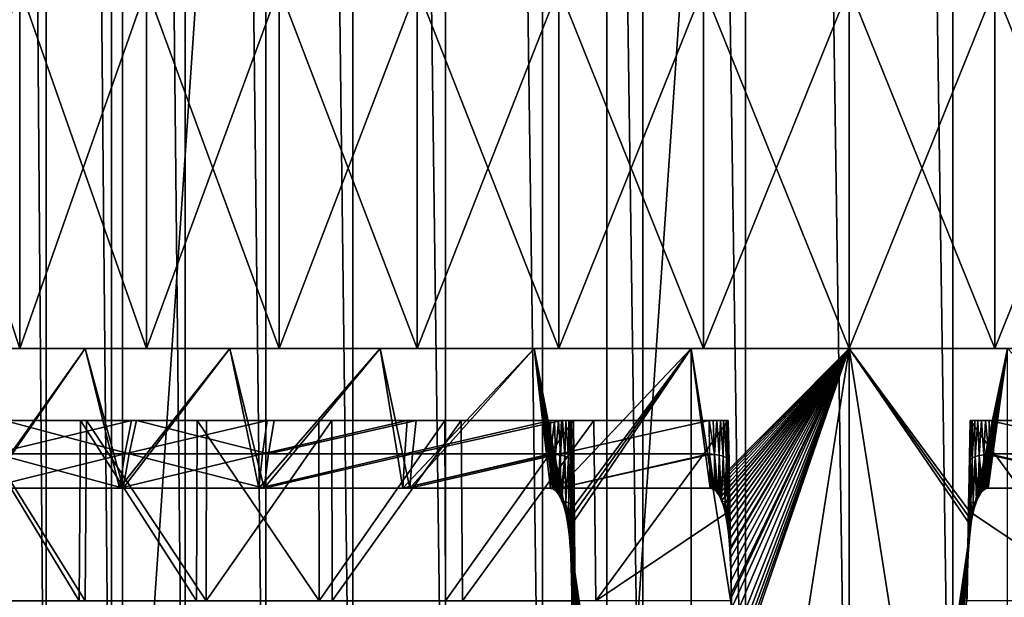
# Model space of a CAD drawing. Header units: metres. Extents: x -30 to 30, y -76 to 64.
# Tile 121 of 256: x -2.3 to 0.43, y -73.49 to -71.89. Entities that reach past the tile are written whole.
import ezdxf

# ---------------------------------------------------------------- set-up
doc = ezdxf.new("R2010")
doc.units = ezdxf.units.M
doc.layers.add('solid_508511', color=7, linetype='CONTINUOUS')

msp = doc.modelspace()

# ---------------------------------------------------------------- linework, layer by layer
at = {"layer": 'solid_508511'}
for points in [[(-3.347471, -55.200001, -22.755096), (-2.013062, -55.200001, -22.911734), (-3.347469, -74.800003, -22.755096)], [(-2.013062, -55.200001, -22.911734), (-2.013062, -74.800003, -22.911736), (-3.347469, -74.800003, -22.755096)], [(-2.38157, -55.200001, 27.125), (-2.38157, -74.800003, 27.125), (-2.224797, -74.800003, 27.366409)], [(-2.224797, -55.200001, 27.366409), (-2.38157, -55.200001, 27.125), (-2.224797, -74.800003, 27.366409)], [(-2.224797, -55.200001, 27.366409), (-2.224797, -74.800003, 27.366409), (-2.043648, -74.800003, 27.590109)], [(-2.043648, -55.200001, 27.590109), (-2.224797, -55.200001, 27.366409), (-2.043648, -74.800003, 27.590109)], [(-2.043648, -55.200001, 27.590109), (-2.043648, -74.800003, 27.590109), (-1.840109, -74.800003, 27.793648)], [(-1.840109, -55.200001, 27.793648), (-2.043648, -55.200001, 27.590109), (-1.840109, -74.800003, 27.793648)], [(-0.671785, -55.200001, -22.990187), (-0.671785, -74.800003, -22.990187), (-2.013062, -74.800003, -22.911736)], [(-2.013062, -55.200001, -22.911734), (-0.671785, -55.200001, -22.990187), (-2.013062, -74.800003, -22.911736)], [(-1.840109, -55.200001, 27.793648), (-1.840109, -74.800003, 27.793648), (-1.616409, -74.800003, 27.974796)], [(-1.61641, -55.200001, 27.974796), (-1.840109, -55.200001, 27.793648), (-1.616409, -74.800003, 27.974796)], [(-1.61641, -55.200001, 27.974796), (-1.616409, -74.800003, 27.974796), (-1.375, -74.800003, 28.131569)], [(-1.375, -55.200001, 28.131569), (-1.61641, -55.200001, 27.974796), (-1.375, -74.800003, 28.131569)], [(-1.375, -55.200001, 28.131569), (-1.375, -74.800003, 28.131569), (-1.118526, -74.800003, 28.262251)], [(-1.118526, -55.200001, 28.262249), (-1.375, -55.200001, 28.131569), (-1.118526, -74.800003, 28.262251)], [(-1.118526, -55.200001, 28.262249), (-1.118526, -74.800003, 28.262251), (-0.849797, -74.800003, 28.365406)], [(-0.849797, -55.200001, 28.365406), (-1.118526, -55.200001, 28.262249), (-0.849797, -74.800003, 28.365406)], [(-0.849797, -55.200001, 28.365406), (-0.849797, -74.800003, 28.365406), (-0.571757, -74.800003, 28.439905)], [(-0.571758, -55.200001, 28.439905), (-0.849797, -55.200001, 28.365406), (-0.571757, -74.800003, 28.439905)], [(0.671785, -55.200001, -22.990187), (0.671785, -74.800003, -22.990187), (-0.671785, -74.800003, -22.990187)], [(-0.671785, -55.200001, -22.990187), (0.671785, -55.200001, -22.990187), (-0.671785, -74.800003, -22.990187)], [(-0.571758, -55.200001, 28.439905), (-0.571757, -74.800003, 28.439905), (-0.287453, -74.800003, 28.484936)], [(-0.287454, -55.200001, 28.484936), (-0.571758, -55.200001, 28.439905), (-0.287453, -74.800003, 28.484936)], [(-0.287454, -55.200001, 28.484936), (-0.287453, -74.800003, 28.484936), (0, -74.800003, 28.5)], [(-0.000001, -55.200001, 28.5), (-0.287454, -55.200001, 28.484936), (0, -74.800003, 28.5)], [(-0.000001, -55.200001, 28.5), (0, -74.800003, 28.5), (0.287453, -74.800003, 28.484936)], [(0.287453, -55.200001, 28.484936), (-0.000001, -55.200001, 28.5), (0.287453, -74.800003, 28.484936)], [(0.287453, -55.200001, 28.484936), (0.287453, -74.800003, 28.484936), (0.571757, -74.800003, 28.439905)], [(0.571757, -55.200001, 28.439905), (0.287453, -55.200001, 28.484936), (0.571757, -74.800003, 28.439905)], [(-2.29774, -72.800003, -3.575311), (-2.29774, -71.800003, -3.575311), (-2.627181, -71.800003, -3.340723)], [(-2.29774, -72.800003, -3.575311), (-2.627181, -71.800003, -3.340723), (-2.627181, -72.800003, -3.340723)], [(-2.627181, -72.800003, 3.340723), (-2.627181, -71.800003, 3.340723), (-2.29774, -71.800003, 3.575311)], [(-2.627181, -72.800003, 3.340723), (-2.29774, -71.800003, 3.575311), (-2.29774, -72.800003, 3.575311)], [(-1.947323, -72.800003, -3.777623), (-1.947323, -71.800003, -3.777623), (-2.29774, -71.800003, -3.575311)], [(-1.947323, -72.800003, -3.777623), (-2.29774, -71.800003, -3.575311), (-2.29774, -72.800003, -3.575311)], [(-2.29774, -72.800003, 3.575311), (-2.29774, -71.800003, 3.575311), (-1.947323, -71.800003, 3.777623)], [(-2.29774, -72.800003, 3.575311), (-1.947323, -71.800003, 3.777623), (-1.947323, -72.800003, 3.777623)], [(-1.579717, -72.800003, -3.945498), (-1.579717, -71.800003, -3.945498), (-1.947323, -71.800003, -3.777623)], [(-1.579717, -72.800003, -3.945498), (-1.947323, -71.800003, -3.777623), (-1.947323, -72.800003, -3.777623)], [(-1.947323, -72.800003, 3.777623), (-1.947323, -71.800003, 3.777623), (-1.579717, -71.800003, 3.945498)], [(-1.947323, -72.800003, 3.777623), (-1.579717, -71.800003, 3.945498), (-1.579717, -72.800003, 3.945498)], [(-1.197163, -72.800003, -4.0779), (-1.197163, -71.800003, -4.0779), (-1.579717, -71.800003, -3.945498)], [(-1.197163, -72.800003, -4.0779), (-1.579717, -71.800003, -3.945498), (-1.579717, -72.800003, -3.945498)], [(-1.579717, -72.800003, 3.945498), (-1.579717, -71.800003, 3.945498), (-1.197163, -71.800003, 4.0779)], [(-1.579717, -72.800003, 3.945498), (-1.197163, -71.800003, 4.0779), (-1.197163, -72.800003, 4.0779)], [(-0.804489, -72.800003, -4.173162), (-0.804489, -71.800003, -4.173162), (-1.197163, -71.800003, -4.0779)], [(-0.804489, -72.800003, -4.173162), (-1.197163, -71.800003, -4.0779), (-1.197163, -72.800003, -4.0779)], [(-1.197163, -72.800003, 4.0779), (-1.197163, -71.800003, 4.0779), (-0.804489, -71.800003, 4.173162)], [(-1.197163, -72.800003, 4.0779), (-0.804489, -71.800003, 4.173162), (-0.804489, -72.800003, 4.173162)], [(-0.403897, -72.800003, -4.230758), (-0.403897, -71.800003, -4.230758), (-0.804489, -71.800003, -4.173162)], [(-0.403897, -72.800003, -4.230758), (-0.804489, -71.800003, -4.173162), (-0.804489, -72.800003, -4.173162)], [(-0.804489, -72.800003, 4.173162), (-0.804489, -71.800003, 4.173162), (-0.403897, -71.800003, 4.230758)], [(-0.804489, -72.800003, 4.173162), (-0.403897, -71.800003, 4.230758), (-0.403897, -72.800003, 4.230758)], [(-0.403897, -72.800003, 4.230758), (-0.403897, -71.800003, 4.230758), (0, -71.800003, 4.25)], [(-0.403897, -72.800003, 4.230758), (0, -71.800003, 4.25), (0, -72.800003, 4.25)], [(0, -72.800003, -4.25), (0, -71.800003, -4.25), (-0.403897, -71.800003, -4.230758)], [(0, -72.800003, -4.25), (-0.403897, -71.800003, -4.230758), (-0.403897, -72.800003, -4.230758)], [(0, -72.800003, 4.25), (0, -71.800003, 4.25), (0.403897, -71.800003, 4.230758)], [(0.403897, -72.800003, 4.230758), (0, -72.800003, 4.25), (0.403897, -71.800003, 4.230758)], [(0.403897, -72.800003, -4.230758), (0.403897, -71.800003, -4.230758), (0, -71.800003, -4.25)], [(0.403897, -72.800003, -4.230758), (0, -71.800003, -4.25), (0, -72.800003, -4.25)], [(0.403897, -72.800003, 4.230758), (0.403897, -71.800003, 4.230758), (0.804489, -71.800003, 4.173162)], [(0.403897, -72.800003, 4.230758), (0.804489, -71.800003, 4.173162), (0.804489, -72.800003, 4.173162)], [(0.804489, -72.800003, -4.173162), (0.804489, -71.800003, -4.173162), (0.403897, -71.800003, -4.230758)], [(0.804489, -72.800003, -4.173162), (0.403897, -71.800003, -4.230758), (0.403897, -72.800003, -4.230758)], [(-2.627181, -72.800003, 3.340723), (-2.29774, -72.800003, 3.575311), (-2.500641, -72.800003, 4.038471)], [(-2.29774, -72.800003, -3.575311), (-2.627181, -72.800003, -3.340723), (-2.500641, -72.800003, -4.038471)], [(-2.385708, -73.187752, 4.10742), (-2.500641, -72.800003, 4.038471), (-2.117089, -72.800003, 4.252108)], [(-2.29774, -72.800003, 3.575311), (-2.117089, -72.800003, 4.252108), (-2.500641, -72.800003, 4.038471)], [(-2.392503, -73.187752, -4.103465), (-2.117089, -72.800003, -4.252108), (-2.500641, -72.800003, -4.038471)], [(-2.29774, -72.800003, -3.575311), (-2.500641, -72.800003, -4.038471), (-2.117089, -72.800003, -4.252108)], [(-2.392503, -73.187752, -4.103465), (-2.021852, -73.187752, -4.29821), (-2.117089, -72.800003, -4.252108)], [(-2.011174, -73.187752, 4.303217), (-2.385708, -73.187752, 4.10742), (-2.117089, -72.800003, 4.252108)], [(-2.29774, -72.800003, 3.575311), (-1.947323, -72.800003, 3.777623), (-2.117089, -72.800003, 4.252108)], [(-1.947323, -72.800003, -3.777623), (-2.29774, -72.800003, -3.575311), (-2.117089, -72.800003, -4.252108)], [(-2.011174, -73.187752, 4.303217), (-2.117089, -72.800003, 4.252108), (-1.716053, -72.800003, 4.429179)], [(-1.947323, -72.800003, 3.777623), (-1.716053, -72.800003, 4.429179), (-2.117089, -72.800003, 4.252108)], [(-2.021852, -73.187752, -4.29821), (-1.716053, -72.800003, -4.429179), (-2.117089, -72.800003, -4.252108)], [(-1.947323, -72.800003, -3.777623), (-2.117089, -72.800003, -4.252108), (-1.716053, -72.800003, -4.429179)], [(-2.021852, -73.187752, -4.29821), (-1.635492, -73.187752, -4.459559), (-1.716053, -72.800003, -4.429179)], [(-1.620719, -73.187752, 4.464949), (-2.011174, -73.187752, 4.303217), (-1.716053, -72.800003, 4.429179)], [(-1.947323, -72.800003, 3.777623), (-1.579717, -72.800003, 3.945498), (-1.716053, -72.800003, 4.429179)], [(-1.579717, -72.800003, -3.945498), (-1.947323, -72.800003, -3.777623), (-1.716053, -72.800003, -4.429179)], [(-1.620719, -73.187752, 4.464949), (-1.716053, -72.800003, 4.429179), (-1.299735, -72.800003, 4.568714)], [(-1.579717, -72.800003, 3.945498), (-1.299735, -72.800003, 4.568714), (-1.716053, -72.800003, 4.429179)], [(-1.635492, -73.187752, -4.459559), (-1.299735, -72.800003, -4.568714), (-1.716053, -72.800003, -4.429179)], [(-1.579717, -72.800003, -3.945498), (-1.716053, -72.800003, -4.429179), (-1.299735, -72.800003, -4.568714)], [(-1.635492, -73.187752, -4.459559), (-1.236423, -73.187752, -4.586257), (-1.299735, -72.800003, -4.568714)], [(-1.217434, -73.187752, 4.591335), (-1.620719, -73.187752, 4.464949), (-1.299735, -72.800003, 4.568714)], [(-1.579717, -72.800003, 3.945498), (-1.197163, -72.800003, 4.0779), (-1.299735, -72.800003, 4.568714)], [(-1.197163, -72.800003, -4.0779), (-1.579717, -72.800003, -3.945498), (-1.299735, -72.800003, -4.568714)], [(-1.217434, -73.187752, 4.591335), (-1.299735, -72.800003, 4.568714), (-0.872943, -72.800003, 4.669096)], [(-1.197163, -72.800003, 4.0779), (-0.872943, -72.800003, 4.669096), (-1.299735, -72.800003, 4.568714)], [(-1.236423, -73.187752, -4.586257), (-0.872943, -72.800003, -4.669096), (-1.299735, -72.800003, -4.568714)], [(-1.197163, -72.800003, -4.0779), (-1.299735, -72.800003, -4.568714), (-0.872943, -72.800003, -4.669096)], [(-1.236423, -73.187752, -4.586257), (-0.827759, -73.187759, -4.677319), (-0.872943, -72.800003, -4.669096)], [(-0.804512, -73.187752, 4.681374), (-1.217434, -73.187752, 4.591335), (-0.872943, -72.800003, 4.669096)], [(-1.197163, -72.800003, 4.0779), (-0.804489, -72.800003, 4.173162), (-0.872943, -72.800003, 4.669096)], [(-0.804489, -72.800003, -4.173162), (-1.197163, -72.800003, -4.0779), (-0.872943, -72.800003, -4.669096)], [(-0.804512, -73.187752, 4.681374), (-0.872943, -72.800003, 4.669096), (-0.438207, -72.800003, 4.729738)], [(-0.804489, -72.800003, 4.173162), (-0.438207, -72.800003, 4.729738), (-0.872943, -72.800003, 4.669096)], [(-0.783427, -73.265083, -4.684948), (-0.438207, -72.800003, -4.729738), (-0.872943, -72.800003, -4.669096)], [(-0.804489, -72.800003, -4.173162), (-0.872943, -72.800003, -4.669096), (-0.438207, -72.800003, -4.729738)], [(-0.786943, -73.249969, -4.684359), (-0.783427, -73.265083, -4.684948), (-0.872943, -72.800003, -4.669096)], [(-0.790766, -73.236649, -4.683715), (-0.786943, -73.249969, -4.684359), (-0.872943, -72.800003, -4.669096)], [(-0.794889, -73.22496, -4.683017), (-0.790766, -73.236649, -4.683715), (-0.872943, -72.800003, -4.669096)], [(-0.795721, -73.222878, -4.682876), (-0.794889, -73.22496, -4.683017), (-0.872943, -72.800003, -4.669096)], [(-0.799344, -73.214737, -4.682259), (-0.795721, -73.222878, -4.682876), (-0.872943, -72.800003, -4.669096)], [(-0.804242, -73.205818, -4.68142), (-0.799344, -73.214737, -4.682259), (-0.872943, -72.800003, -4.669096)], [(-0.809675, -73.198273, -4.680483), (-0.804242, -73.205818, -4.68142), (-0.872943, -72.800003, -4.669096)], [(-0.815499, -73.192566, -4.679472), (-0.809675, -73.198273, -4.680483), (-0.872943, -72.800003, -4.669096)], [(-0.821548, -73.188995, -4.678414), (-0.815499, -73.192566, -4.679472), (-0.872943, -72.800003, -4.669096)], [(-0.827759, -73.187759, -4.677319), (-0.821548, -73.188995, -4.678414), (-0.872943, -72.800003, -4.669096)], [(-0.804512, -73.187752, 4.681374), (-0.438207, -72.800003, 4.729738), (-0.385222, -73.187752, 4.734354)], [(-0.804489, -72.800003, 4.173162), (-0.403897, -72.800003, 4.230758), (-0.438207, -72.800003, 4.729738)], [(-0.403897, -72.800003, -4.230758), (-0.804489, -72.800003, -4.173162), (-0.438207, -72.800003, -4.729738)], [(-0.783427, -73.265083, -4.684948), (-0.780258, -73.282066, -4.685477), (-0.438207, -72.800003, -4.729738)], [(-0.780258, -73.282066, -4.685477), (-0.777447, -73.301155, -4.685945), (-0.438207, -72.800003, -4.729738)], [(-0.777447, -73.301155, -4.685945), (-0.438275, -75.599998, -4.729737), (-0.438207, -72.800003, -4.729738)], [(-0.438207, -72.800003, -4.729738), (-0.438275, -75.599998, -4.729737), (0, -75.599998, -4.75)], [(0, -72.800003, 4.75), (0, -75.599998, 4.75), (-0.438275, -75.599998, 4.729737)], [(-0.330331, -73.758148, 4.7385), (0, -72.800003, 4.75), (-0.438275, -75.599998, 4.729737)], [(0, -72.800003, -4.75), (-0.438207, -72.800003, -4.729738), (0, -75.599998, -4.75)], [(-0.385222, -73.187752, 4.734354), (-0.438207, -72.800003, 4.729738), (0, -72.800003, 4.75)], [(0, -72.800003, 4.25), (0, -72.800003, 4.75), (-0.438207, -72.800003, 4.729738)], [(-0.403897, -72.800003, 4.230758), (0, -72.800003, 4.25), (-0.438207, -72.800003, 4.729738)], [(-0.403897, -72.800003, -4.230758), (-0.438207, -72.800003, -4.729738), (0, -72.800003, -4.75)], [(0, -72.800003, -4.25), (-0.403897, -72.800003, -4.230758), (0, -72.800003, -4.75)], [(-0.37921, -73.188896, 4.734839), (-0.385222, -73.187752, 4.734354), (0, -72.800003, 4.75)], [(-0.373236, -73.192291, 4.735313), (-0.37921, -73.188896, 4.734839), (0, -72.800003, 4.75)], [(-0.367543, -73.197739, 4.735759), (-0.373236, -73.192291, 4.735313), (0, -72.800003, 4.75)], [(-0.362283, -73.204895, 4.736164), (-0.367543, -73.197739, 4.735759), (0, -72.800003, 4.75)], [(-0.357588, -73.21328, 4.736521), (-0.362283, -73.204895, 4.736164), (0, -72.800003, 4.75)], [(-0.353341, -73.222824, 4.73684), (-0.357588, -73.21328, 4.736521), (0, -72.800003, 4.75)], [(-0.349436, -73.23365, 4.737129), (-0.353341, -73.222824, 4.73684), (0, -72.800003, 4.75)], [(-0.345833, -73.245865, 4.737394), (-0.349436, -73.23365, 4.737129), (0, -72.800003, 4.75)], [(-0.342531, -73.259567, 4.737634), (-0.345833, -73.245865, 4.737394), (0, -72.800003, 4.75)], [(-0.339552, -73.274796, 4.737848), (-0.342531, -73.259567, 4.737634), (0, -72.800003, 4.75)], [(-0.336891, -73.291733, 4.738038), (-0.339552, -73.274796, 4.737848), (0, -72.800003, 4.75)], [(-0.334543, -73.310661, 4.738204), (-0.336891, -73.291733, 4.738038), (0, -72.800003, 4.75)], [(-0.332516, -73.331848, 4.738347), (-0.334543, -73.310661, 4.738204), (0, -72.800003, 4.75)], [(-0.330818, -73.355515, 4.738466), (-0.332516, -73.331848, 4.738347), (0, -72.800003, 4.75)], [(-0.330621, -73.358788, 4.73848), (-0.330818, -73.355515, 4.738466), (0, -72.800003, 4.75)], [(-0.329438, -73.381874, 4.738562), (-0.330621, -73.358788, 4.73848), (0, -72.800003, 4.75)], [(-0.330331, -73.758148, 4.7385), (-0.328729, -73.730423, 4.738611), (0, -72.800003, 4.75)], [(-0.328339, -73.411079, 4.738638), (-0.329438, -73.381874, 4.738562), (0, -72.800003, 4.75)], [(-0.328729, -73.730423, 4.738611), (-0.327298, -73.698563, 4.73871), (0, -72.800003, 4.75)], [(-0.327453, -73.443481, 4.7387), (-0.328339, -73.411079, 4.738638), (0, -72.800003, 4.75)], [(-0.326686, -73.479782, 4.738752), (-0.327453, -73.443481, 4.7387), (0, -72.800003, 4.75)], [(-0.327298, -73.698563, 4.73871), (-0.32613, -73.661949, 4.738791), (0, -72.800003, 4.75)], [(-0.326511, -73.489174, 4.738765), (-0.326686, -73.479782, 4.738752), (0, -72.800003, 4.75)], [(-0.325971, -73.52076, 4.738802), (-0.326511, -73.489174, 4.738765), (0, -72.800003, 4.75)], [(-0.32613, -73.661949, 4.738791), (-0.325369, -73.619911, 4.738843), (0, -72.800003, 4.75)], [(-0.325373, -73.567184, 4.738843), (-0.325971, -73.52076, 4.738802), (0, -72.800003, 4.75)], [(-0.325369, -73.619911, 4.738843), (-0.325373, -73.567184, 4.738843), (0, -72.800003, 4.75)], [(0.438275, -75.599998, -4.729737), (0, -72.800003, -4.75), (0, -75.599998, -4.75)], [(0.336863, -73.291931, 4.73804), (0, -75.599998, 4.75), (0, -72.800003, 4.75)], [(0.341733, -73.263336, 4.737691), (0, -72.800003, 4.75), (0.438207, -72.800003, 4.729738)], [(0.403897, -72.800003, 4.230758), (0.438207, -72.800003, 4.729738), (0, -72.800003, 4.75)], [(0.339184, -73.276924, 4.737875), (0.336863, -73.291931, 4.73804), (0, -72.800003, 4.75)], [(0.341733, -73.263336, 4.737691), (0.339184, -73.276924, 4.737875), (0, -72.800003, 4.75)], [(0.403897, -72.800003, 4.230758), (0, -72.800003, 4.75), (0, -72.800003, 4.25)], [(0.438207, -72.800003, -4.729738), (0, -72.800003, -4.75), (0.438275, -75.599998, -4.729737)], [(0, -72.800003, -4.25), (0, -72.800003, -4.75), (0.438207, -72.800003, -4.729738)], [(0.403897, -72.800003, -4.230758), (0, -72.800003, -4.25), (0.438207, -72.800003, -4.729738)], [(0.344512, -73.251015, 4.73749), (0.341733, -73.263336, 4.737691), (0.438207, -72.800003, 4.729738)], [(0.347502, -73.239899, 4.737272), (0.344512, -73.251015, 4.73749), (0.438207, -72.800003, 4.729738)], [(0.350687, -73.229935, 4.737037), (0.347502, -73.239899, 4.737272), (0.438207, -72.800003, 4.729738)], [(0.352911, -73.223915, 4.736872), (0.350687, -73.229935, 4.737037), (0.438207, -72.800003, 4.729738)], [(0.354072, -73.221031, 4.736785), (0.352911, -73.223915, 4.736872), (0.438207, -72.800003, 4.729738)], [(0.357686, -73.213081, 4.736514), (0.354072, -73.221031, 4.736785), (0.438207, -72.800003, 4.729738)], [(0.361599, -73.205986, 4.736217), (0.357686, -73.213081, 4.736514), (0.438207, -72.800003, 4.729738)], [(0.365895, -73.199745, 4.735887), (0.361599, -73.205986, 4.736217), (0.438207, -72.800003, 4.729738)], [(0.370514, -73.194618, 4.735528), (0.365895, -73.199745, 4.735887), (0.438207, -72.800003, 4.729738)], [(0.37532, -73.190842, 4.735149), (0.370514, -73.194618, 4.735528), (0.438207, -72.800003, 4.729738)], [(0.380223, -73.188538, 4.734758), (0.37532, -73.190842, 4.735149), (0.438207, -72.800003, 4.729738)], [(0.385222, -73.187752, 4.734354), (0.380223, -73.188538, 4.734758), (0.438207, -72.800003, 4.729738)], [(0.804512, -73.187752, 4.681374), (0.385222, -73.187752, 4.734354), (0.438207, -72.800003, 4.729738)], [(0.804489, -72.800003, -4.173162), (0.403897, -72.800003, -4.230758), (0.438207, -72.800003, -4.729738)], [(0.403897, -72.800003, 4.230758), (0.804489, -72.800003, 4.173162), (0.438207, -72.800003, 4.729738)], [(-2.442341, -73.5, -3.420791), (-2.13342, -73.5, -3.621513), (-2.437012, -73, -3.424588)], [(-2.348804, -73, -4.031736), (-2.437012, -73, -3.424588), (-2.129648, -73, -3.62373)], [(-2.13342, -73.5, -3.621513), (-2.129648, -73, -3.62373), (-2.437012, -73, -3.424588)], [(-2.429272, -73, 3.430082), (-2.116532, -73.5, 3.631409), (-2.434369, -73.5, 3.426469)], [(-2.429272, -73, 3.430082), (-2.33992, -73, 4.0369), (-2.113276, -73, 3.633304)], [(-2.429272, -73, 3.430082), (-2.113276, -73, 3.633304), (-2.116532, -73.5, 3.631409)], [(-2.373085, -73.091713, -4.071788), (-2.348804, -73, -4.031736), (-1.988323, -73, -4.22118)], [(-2.373085, -73.091713, -4.071788), (-1.988323, -73, -4.22118), (-2.00697, -73.091713, -4.26416)], [(-2.33992, -73, 4.0369), (-2.365377, -73.091713, 4.076269), (-1.994861, -73.091713, 4.269837)], [(-1.988323, -73, -4.22118), (-2.348804, -73, -4.031736), (-2.129648, -73, -3.62373)], [(-1.974377, -73, 4.22772), (-2.33992, -73, 4.0369), (-1.994861, -73.091713, 4.269837)], [(-2.113276, -73, 3.633304), (-2.33992, -73, 4.0369), (-1.974377, -73, 4.22772)], [(-2.13342, -73.5, -3.621513), (-1.808119, -73.5, -3.79441), (-2.129648, -73, -3.62373)], [(-1.988323, -73, -4.22118), (-2.129648, -73, -3.62373), (-1.806165, -73, -3.795341)], [(-1.808119, -73.5, -3.79441), (-1.806165, -73, -3.795341), (-2.129648, -73, -3.62373)], [(-2.113276, -73, 3.633304), (-1.781561, -73.5, 3.806952), (-2.116532, -73.5, 3.631409)], [(-2.113276, -73, 3.633304), (-1.974377, -73, 4.22772), (-1.780442, -73, 3.807474)], [(-2.113276, -73, 3.633304), (-1.780442, -73, 3.807474), (-1.781561, -73.5, 3.806952)], [(-2.00697, -73.091713, -4.26416), (-1.988323, -73, -4.22118), (-1.612696, -73, -4.378468)], [(-2.00697, -73.091713, -4.26416), (-1.612696, -73, -4.378468), (-1.6254, -73.091713, -4.423694)], [(-1.974377, -73, 4.22772), (-1.994861, -73.091713, 4.269837), (-1.60865, -73.091713, 4.429811)], [(-1.612696, -73, -4.378468), (-1.988323, -73, -4.22118), (-1.806165, -73, -3.795341)], [(-1.593354, -73, 4.385545), (-1.974377, -73, 4.22772), (-1.60865, -73.091713, 4.429811)], [(-1.780442, -73, 3.807474), (-1.974377, -73, 4.22772), (-1.593354, -73, 4.385545)], [(-1.808119, -73.5, -3.79441), (-1.468928, -73.5, -3.938158), (-1.806165, -73, -3.795341)], [(-1.612696, -73, -4.378468), (-1.806165, -73, -3.795341), (-1.468971, -73, -3.93814)], [(-1.468928, -73.5, -3.938158), (-1.468971, -73, -3.93814), (-1.806165, -73, -3.795341)], [(-1.433329, -73, 3.951253), (-1.432167, -73.5, 3.951675), (-1.781561, -73.5, 3.806952)], [(-1.780442, -73, 3.807474), (-1.433329, -73, 3.951253), (-1.781561, -73.5, 3.806952)], [(-1.780442, -73, 3.807474), (-1.593354, -73, 4.385545), (-1.433329, -73, 3.951253)], [(-1.6254, -73.091713, -4.423694), (-1.612696, -73, -4.378468), (-1.22473, -73, -4.502424)], [(-1.6254, -73.091713, -4.423694), (-1.22473, -73, -4.502424), (-1.231312, -73.091713, -4.54916)], [(-1.22473, -73, -4.502424), (-1.612696, -73, -4.378468), (-1.468971, -73, -3.93814)], [(-1.199946, -73, 4.509093), (-1.60865, -73.091713, 4.429811), (-1.209783, -73.091713, 4.554932)], [(-1.199946, -73, 4.509093), (-1.593354, -73, 4.385545), (-1.60865, -73.091713, 4.429811)], [(-1.433329, -73, 3.951253), (-1.593354, -73, 4.385545), (-1.199946, -73, 4.509093)], [(-1.22473, -73, -4.502424), (-1.468971, -73, -3.93814), (-1.120577, -73, -4.051066)], [(-1.468928, -73.5, -3.938158), (-1.120577, -73, -4.051066), (-1.468971, -73, -3.93814)], [(-1.468928, -73.5, -3.938158), (-1.118444, -73.5, -4.051657), (-1.120577, -73, -4.051066)], [(-1.433329, -73, 3.951253), (-1.199946, -73, 4.509093), (-1.074822, -73, 4.063446)], [(-1.433329, -73, 3.951253), (-1.074822, -73, 4.063446), (-1.432167, -73.5, 3.951675)], [(-1.074822, -73, 4.063446), (-1.07118, -73.5, 4.064408), (-1.432167, -73.5, 3.951675)], [(-1.231312, -73.091713, -4.54916), (-0.827481, -73, -4.592066), (-0.827741, -73.091713, -4.639594)], [(-1.231312, -73.091713, -4.54916), (-1.22473, -73, -4.502424), (-0.827481, -73, -4.592066)], [(-1.22473, -73, -4.502424), (-1.120577, -73, -4.051066), (-0.827481, -73, -4.592066)], [(-0.797112, -73, 4.597433), (-1.209783, -73.091713, 4.554932), (-0.801397, -73.091713, 4.644216)], [(-0.797112, -73, 4.597433), (-1.199946, -73, 4.509093), (-1.209783, -73.091713, 4.554932)], [(-1.074822, -73, 4.063446), (-1.199946, -73, 4.509093), (-0.797112, -73, 4.597433)], [(-1.120577, -73, -4.051066), (-0.76372, -73, -4.133228), (-0.827481, -73, -4.592066)], [(-1.118444, -73.5, -4.051657), (-0.76372, -73, -4.133228), (-1.120577, -73, -4.051066)], [(-1.118444, -73.5, -4.051657), (-0.759368, -73.5, -4.134029), (-0.76372, -73, -4.133228)], [(-1.074822, -73, 4.063446), (-0.797112, -73, 4.597433), (-0.70768, -73, 4.143189)], [(-1.074822, -73, 4.063446), (-0.70768, -73, 4.143189), (-1.07118, -73.5, 4.064408)], [(-0.70768, -73, 4.143189), (-0.701521, -73.5, 4.144238), (-1.07118, -73.5, 4.064408)], [(-0.816126, -73, -4.592597), (-0.813506, -73.093864, -4.640854), (-0.827744, -73.093994, -4.640628)], [(-0.827481, -73, -4.592066), (-0.816126, -73, -4.592597), (-0.827744, -73.093994, -4.640628)], [(-0.827741, -73.091713, -4.639594), (-0.827481, -73, -4.592066), (-0.827744, -73.093994, -4.640628)], [(-0.827481, -73, -4.592066), (-0.76372, -73, -4.133228), (-0.816126, -73, -4.592597)], [(-0.816126, -73, -4.592597), (-0.76372, -73, -4.133228), (-0.804954, -73, -4.590141)], [(-0.816126, -73, -4.592597), (-0.804954, -73, -4.590141), (-0.813506, -73.093864, -4.640854)], [(-0.804954, -73, -4.590141), (-0.799773, -73.09539, -4.637414), (-0.813506, -73.093864, -4.640854)], [(-0.804954, -73, -4.590141), (-0.76372, -73, -4.133228), (-0.794306, -73, -4.584645)], [(-0.804954, -73, -4.590141), (-0.794306, -73, -4.584645), (-0.799773, -73.09539, -4.637414)], [(-0.388081, -73, 4.649858), (-0.801397, -73.091713, 4.644216), (-0.386706, -73.091713, 4.69696)], [(-0.388081, -73, 4.649858), (-0.797112, -73, 4.597433), (-0.801397, -73.091713, 4.644216)], [(-0.794306, -73, -4.584645), (-0.787657, -73.09845, -4.630586), (-0.799773, -73.09539, -4.637414)], [(-0.70768, -73, 4.143189), (-0.797112, -73, 4.597433), (-0.388081, -73, 4.649858)], [(-0.794306, -73, -4.584645), (-0.76372, -73, -4.133228), (-0.784796, -73, -4.576135)], [(-0.794306, -73, -4.584645), (-0.784796, -73, -4.576135), (-0.787657, -73.09845, -4.630586)], [(-0.784796, -73, -4.576135), (-0.778143, -73.102798, -4.620924), (-0.787657, -73.09845, -4.630586)], [(-0.784796, -73, -4.576135), (-0.76372, -73, -4.133228), (-0.777027, -73, -4.564691)], [(-0.784796, -73, -4.576135), (-0.777027, -73, -4.564691), (-0.778143, -73.102798, -4.620924)], [(-0.777027, -73, -4.564691), (-0.772, -73.108078, -4.609211), (-0.778143, -73.102798, -4.620924)], [(-0.777027, -73, -4.564691), (-0.76372, -73, -4.133228), (-0.771817, -73, -4.55085)], [(-0.777027, -73, -4.564691), (-0.771817, -73, -4.55085), (-0.772, -73.108078, -4.609211)], [(-0.771817, -73, -4.55085), (-0.769728, -73.113853, -4.596393), (-0.772, -73.108078, -4.609211)], [(-0.771817, -73, -4.55085), (-0.76372, -73, -4.133228), (-0.769798, -73, -4.535292)], [(-0.771817, -73, -4.55085), (-0.769798, -73, -4.535292), (-0.769728, -73.113853, -4.596393)], [(-0.769798, -73, -4.535292), (-0.76372, -73, -4.133228), (-0.759368, -73.5, -4.134029)], [(-0.769728, -73.113853, -4.596393), (-0.769798, -73, -4.535292), (-0.759368, -73.5, -4.134029)], [(-0.377254, -73, 4.649391), (-0.70768, -73, 4.143189), (-0.388081, -73, 4.649858)], [(-0.70768, -73, 4.143189), (-0.33491, -73, 4.18983), (-0.701521, -73.5, 4.144238)], [(-0.33491, -73, 4.592212), (-0.33491, -73, 4.18983), (-0.70768, -73, 4.143189)], [(-0.336537, -73, 4.607047), (-0.33491, -73, 4.592212), (-0.70768, -73, 4.143189)], [(-0.366712, -73, 4.646216), (-0.70768, -73, 4.143189), (-0.377254, -73, 4.649391)], [(-0.356821, -73, 4.640285), (-0.70768, -73, 4.143189), (-0.366712, -73, 4.646216)], [(-0.348111, -73, 4.631645), (-0.70768, -73, 4.143189), (-0.356821, -73, 4.640285)], [(-0.341115, -73, 4.620398), (-0.70768, -73, 4.143189), (-0.348111, -73, 4.631645)], [(-0.336537, -73, 4.607047), (-0.70768, -73, 4.143189), (-0.341115, -73, 4.620398)], [(-0.33491, -73, 4.18983), (-0.330547, -73.249985, 4.190176), (-0.701521, -73.5, 4.144238)], [(-0.373081, -73.094353, 4.697227), (-0.388081, -73, 4.649858), (-0.386706, -73.091713, 4.69696)], [(-0.377254, -73, 4.649391), (-0.388081, -73, 4.649858), (-0.373081, -73.094353, 4.697227)], [(-0.366712, -73, 4.646216), (-0.377254, -73, 4.649391), (-0.373081, -73.094353, 4.697227)], [(-0.366712, -73, 4.646216), (-0.373081, -73.094353, 4.697227), (-0.360224, -73.095985, 4.693061)], [(-0.356821, -73, 4.640285), (-0.366712, -73, 4.646216), (-0.360224, -73.095985, 4.693061)], [(-0.356821, -73, 4.640285), (-0.360224, -73.095985, 4.693061), (-0.34905, -73.098999, 4.685891)], [(-0.348111, -73, 4.631645), (-0.356821, -73, 4.640285), (-0.34905, -73.098999, 4.685891)], [(-0.348111, -73, 4.631645), (-0.34905, -73.098999, 4.685891), (-0.340386, -73.103157, 4.676249)], [(-0.341115, -73, 4.620398), (-0.348111, -73, 4.631645), (-0.340386, -73.103157, 4.676249)], [(-0.341115, -73, 4.620398), (-0.340386, -73.103157, 4.676249), (-0.334876, -73.108154, 4.664848)], [(-0.336537, -73, 4.607047), (-0.341115, -73, 4.620398), (-0.334876, -73.108154, 4.664848)], [(-0.336537, -73, 4.607047), (-0.332927, -73.113617, 4.652525), (-0.33491, -73, 4.592212)], [(-0.336537, -73, 4.607047), (-0.334876, -73.108154, 4.664848), (-0.332927, -73.113617, 4.652525)], [(-0.330811, -73.234848, 4.697089), (-0.330547, -73.249985, 4.190176), (-0.33491, -73, 4.18983)], [(-0.332927, -73.113617, 4.652525), (-0.330811, -73.234848, 4.697089), (-0.33491, -73, 4.18983)], [(-0.33491, -73, 4.592212), (-0.332927, -73.113617, 4.652525), (-0.33491, -73, 4.18983)], [(0.330547, -73.249985, 4.190176), (0.33491, -73, 4.18983), (0.701521, -73.5, 4.144238)], [(0.33491, -73, 4.592212), (0.33491, -73, 4.18983), (0.330547, -73.249985, 4.190176)], [(0.332921, -73.113976, 4.652683), (0.33491, -73, 4.592212), (0.330547, -73.249985, 4.190176)], [(0.33487, -73.108513, 4.665009), (0.33491, -73, 4.592212), (0.332921, -73.113976, 4.652683)], [(0.336537, -73, 4.607047), (0.33491, -73, 4.592212), (0.33487, -73.108513, 4.665009)], [(0.341115, -73, 4.620398), (0.33487, -73.108513, 4.665009), (0.34038, -73.103523, 4.676411)], [(0.341115, -73, 4.620398), (0.336537, -73, 4.607047), (0.33487, -73.108513, 4.665009)], [(0.336537, -73, 4.607047), (0.33491, -73, 4.18983), (0.33491, -73, 4.592212)], [(0.341115, -73, 4.620398), (0.33491, -73, 4.18983), (0.336537, -73, 4.607047)], [(0.348111, -73, 4.631645), (0.33491, -73, 4.18983), (0.341115, -73, 4.620398)], [(0.356821, -73, 4.640285), (0.33491, -73, 4.18983), (0.348111, -73, 4.631645)], [(0.366712, -73, 4.646216), (0.33491, -73, 4.18983), (0.356821, -73, 4.640285)], [(0.377254, -73, 4.649391), (0.33491, -73, 4.18983), (0.366712, -73, 4.646216)], [(0.388081, -73, 4.649858), (0.33491, -73, 4.18983), (0.377254, -73, 4.649391)], [(0.707679, -73, 4.143189), (0.33491, -73, 4.18983), (0.388081, -73, 4.649858)], [(0.701521, -73.5, 4.144238), (0.33491, -73, 4.18983), (0.707679, -73, 4.143189)], [(0.348111, -73, 4.631645), (0.34038, -73.103523, 4.676411), (0.349044, -73.099365, 4.686056)], [(0.348111, -73, 4.631645), (0.341115, -73, 4.620398), (0.34038, -73.103523, 4.676411)], [(0.356821, -73, 4.640285), (0.348111, -73, 4.631645), (0.349044, -73.099365, 4.686056)], [(0.356821, -73, 4.640285), (0.349044, -73.099365, 4.686056), (0.360218, -73.096359, 4.693227)], [(0.366712, -73, 4.646216), (0.356821, -73, 4.640285), (0.360218, -73.096359, 4.693227)], [(0.366712, -73, 4.646216), (0.360218, -73.096359, 4.693227), (0.373075, -73.094727, 4.697393)], [(0.377254, -73, 4.649391), (0.366712, -73, 4.646216), (0.373075, -73.094727, 4.697393)], [(0.377254, -73, 4.649391), (0.373075, -73.094727, 4.697393), (0.386662, -73.094582, 4.698246)], [(0.388081, -73, 4.649858), (0.377254, -73, 4.649391), (0.386662, -73.094582, 4.698246)], [(0.386706, -73.091713, 4.69696), (0.388081, -73, 4.649858), (0.386662, -73.094582, 4.698246)], [(0.801397, -73.091713, 4.644216), (0.388081, -73, 4.649858), (0.386706, -73.091713, 4.69696)], [(0.707679, -73, 4.143189), (0.388081, -73, 4.649858), (0.79711, -73, 4.597434)], [(0.801397, -73.091713, 4.644216), (0.79711, -73, 4.597434), (0.388081, -73, 4.649858)], [(-2.00697, -73.091713, -4.26416), (-2.021852, -73.187752, -4.29821), (-2.392503, -73.187752, -4.103465)], [(-2.373085, -73.091713, -4.071788), (-2.00697, -73.091713, -4.26416), (-2.392503, -73.187752, -4.103465)], [(-2.365377, -73.091713, 4.076269), (-2.385708, -73.187752, 4.10742), (-2.011174, -73.187752, 4.303217)], [(-1.994861, -73.091713, 4.269837), (-2.365377, -73.091713, 4.076269), (-2.011174, -73.187752, 4.303217)], [(-1.6254, -73.091713, -4.423694), (-1.635492, -73.187752, -4.459559), (-2.021852, -73.187752, -4.29821)], [(-2.00697, -73.091713, -4.26416), (-1.6254, -73.091713, -4.423694), (-2.021852, -73.187752, -4.29821)], [(-1.994861, -73.091713, 4.269837), (-2.011174, -73.187752, 4.303217), (-1.620719, -73.187752, 4.464949)], [(-1.60865, -73.091713, 4.429811), (-1.994861, -73.091713, 4.269837), (-1.620719, -73.187752, 4.464949)], [(-1.231312, -73.091713, -4.54916), (-1.236423, -73.187752, -4.586257), (-1.635492, -73.187752, -4.459559)], [(-1.6254, -73.091713, -4.423694), (-1.231312, -73.091713, -4.54916), (-1.635492, -73.187752, -4.459559)], [(-1.209783, -73.091713, 4.554932), (-1.620719, -73.187752, 4.464949), (-1.217434, -73.187752, 4.591335)], [(-1.209783, -73.091713, 4.554932), (-1.60865, -73.091713, 4.429811), (-1.620719, -73.187752, 4.464949)], [(-0.827741, -73.091713, -4.639594), (-0.827744, -73.093994, -4.640628), (-1.236423, -73.187752, -4.586257)], [(-1.231312, -73.091713, -4.54916), (-0.827741, -73.091713, -4.639594), (-1.236423, -73.187752, -4.586257)], [(-0.827744, -73.093994, -4.640628), (-0.827759, -73.187759, -4.677319), (-1.236423, -73.187752, -4.586257)], [(-0.801397, -73.091713, 4.644216), (-1.217434, -73.187752, 4.591335), (-0.804512, -73.187752, 4.681374)], [(-0.801397, -73.091713, 4.644216), (-1.209783, -73.091713, 4.554932), (-1.217434, -73.187752, 4.591335)], [(-0.827744, -73.093994, -4.640628), (-0.821548, -73.188995, -4.678414), (-0.827759, -73.187759, -4.677319)], [(-0.827744, -73.093994, -4.640628), (-0.813506, -73.093864, -4.640854), (-0.821548, -73.188995, -4.678414)], [(-0.813506, -73.093864, -4.640854), (-0.815499, -73.192566, -4.679472), (-0.821548, -73.188995, -4.678414)], [(-0.813506, -73.093864, -4.640854), (-0.809675, -73.198273, -4.680483), (-0.815499, -73.192566, -4.679472)], [(-0.813506, -73.093864, -4.640854), (-0.799773, -73.09539, -4.637414), (-0.809675, -73.198273, -4.680483)], [(-0.799773, -73.09539, -4.637414), (-0.804242, -73.205818, -4.68142), (-0.809675, -73.198273, -4.680483)], [(-0.386706, -73.091713, 4.69696), (-0.801397, -73.091713, 4.644216), (-0.804512, -73.187752, 4.681374)], [(-0.386668, -73.094208, 4.69808), (-0.386706, -73.091713, 4.69696), (-0.804512, -73.187752, 4.681374)], [(-0.386668, -73.094208, 4.69808), (-0.804512, -73.187752, 4.681374), (-0.385222, -73.187752, 4.734354)], [(-0.799773, -73.09539, -4.637414), (-0.799344, -73.214737, -4.682259), (-0.804242, -73.205818, -4.68142)], [(-0.799773, -73.09539, -4.637414), (-0.787657, -73.09845, -4.630586), (-0.799344, -73.214737, -4.682259)], [(-0.787657, -73.09845, -4.630586), (-0.795721, -73.222878, -4.682876), (-0.799344, -73.214737, -4.682259)], [(-0.787657, -73.09845, -4.630586), (-0.784995, -73.225128, -4.675476), (-0.795721, -73.222878, -4.682876)], [(-0.787657, -73.09845, -4.630586), (-0.778143, -73.102798, -4.620924), (-0.784995, -73.225128, -4.675476)], [(-0.778143, -73.102798, -4.620924), (-0.776664, -73.228004, -4.665601), (-0.784995, -73.225128, -4.675476)], [(-0.778143, -73.102798, -4.620924), (-0.772, -73.108078, -4.609211), (-0.776664, -73.228004, -4.665601)], [(-0.772, -73.108078, -4.609211), (-0.771325, -73.231407, -4.653978), (-0.776664, -73.228004, -4.665601)], [(-0.772, -73.108078, -4.609211), (-0.769728, -73.113853, -4.596393), (-0.771325, -73.231407, -4.653978)], [(-0.373081, -73.094353, 4.697227), (-0.386706, -73.091713, 4.69696), (-0.386668, -73.094208, 4.69808)], [(-0.386668, -73.094208, 4.69808), (-0.385222, -73.187752, 4.734354), (-0.37921, -73.188896, 4.734839)], [(-0.386668, -73.094208, 4.69808), (-0.37921, -73.188896, 4.734839), (-0.373236, -73.192291, 4.735313)], [(-0.373081, -73.094353, 4.697227), (-0.386668, -73.094208, 4.69808), (-0.373236, -73.192291, 4.735313)], [(-0.373081, -73.094353, 4.697227), (-0.373236, -73.192291, 4.735313), (-0.367543, -73.197739, 4.735759)], [(-0.373081, -73.094353, 4.697227), (-0.367543, -73.197739, 4.735759), (-0.362283, -73.204895, 4.736164)], [(-0.360224, -73.095985, 4.693061), (-0.373081, -73.094353, 4.697227), (-0.362283, -73.204895, 4.736164)], [(-0.360224, -73.095985, 4.693061), (-0.362283, -73.204895, 4.736164), (-0.357588, -73.21328, 4.736521)], [(-0.360224, -73.095985, 4.693061), (-0.357588, -73.21328, 4.736521), (-0.353341, -73.222824, 4.73684)], [(-0.34905, -73.098999, 4.685891), (-0.360224, -73.095985, 4.693061), (-0.353341, -73.222824, 4.73684)], [(-0.343815, -73.225685, 4.729201), (-0.34905, -73.098999, 4.685891), (-0.353341, -73.222824, 4.73684)], [(-0.343815, -73.225685, 4.729201), (-0.340386, -73.103157, 4.676249), (-0.34905, -73.098999, 4.685891)], [(-0.343815, -73.225685, 4.729201), (-0.336777, -73.228363, 4.719618), (-0.340386, -73.103157, 4.676249)], [(-0.336777, -73.228363, 4.719618), (-0.334876, -73.108154, 4.664848), (-0.340386, -73.103157, 4.676249)], [(-0.336777, -73.228363, 4.719618), (-0.332355, -73.231476, 4.708697), (-0.334876, -73.108154, 4.664848)], [(-0.334876, -73.108154, 4.664848), (-0.330811, -73.234848, 4.697089), (-0.332927, -73.113617, 4.652525)], [(-0.332355, -73.231476, 4.708697), (-0.330811, -73.234848, 4.697089), (-0.334876, -73.108154, 4.664848)], [(0.33487, -73.108513, 4.665009), (0.332921, -73.113976, 4.652683), (0.332339, -73.231865, 4.708771)], [(0.33487, -73.108513, 4.665009), (0.332339, -73.231865, 4.708771), (0.336734, -73.22876, 4.719664)], [(0.34038, -73.103523, 4.676411), (0.33487, -73.108513, 4.665009), (0.336734, -73.22876, 4.719664)], [(0.34038, -73.103523, 4.676411), (0.336734, -73.22876, 4.719664), (0.343731, -73.226097, 4.72923)], [(0.349044, -73.099365, 4.686056), (0.34038, -73.103523, 4.676411), (0.343731, -73.226097, 4.72923)], [(0.349044, -73.099365, 4.686056), (0.343731, -73.226097, 4.72923), (0.352911, -73.223915, 4.736872)], [(0.360218, -73.096359, 4.693227), (0.349044, -73.099365, 4.686056), (0.357686, -73.213081, 4.736514)], [(0.349044, -73.099365, 4.686056), (0.352911, -73.223915, 4.736872), (0.354072, -73.221031, 4.736785)], [(0.349044, -73.099365, 4.686056), (0.354072, -73.221031, 4.736785), (0.357686, -73.213081, 4.736514)], [(0.360218, -73.096359, 4.693227), (0.357686, -73.213081, 4.736514), (0.361599, -73.205986, 4.736217)], [(0.373075, -73.094727, 4.697393), (0.360218, -73.096359, 4.693227), (0.370514, -73.194618, 4.735528)], [(0.360218, -73.096359, 4.693227), (0.361599, -73.205986, 4.736217), (0.365895, -73.199745, 4.735887)], [(0.360218, -73.096359, 4.693227), (0.365895, -73.199745, 4.735887), (0.370514, -73.194618, 4.735528)], [(0.373075, -73.094727, 4.697393), (0.370514, -73.194618, 4.735528), (0.37532, -73.190842, 4.735149)], [(0.386662, -73.094582, 4.698246), (0.373075, -73.094727, 4.697393), (0.380223, -73.188538, 4.734758)], [(0.373075, -73.094727, 4.697393), (0.37532, -73.190842, 4.735149), (0.380223, -73.188538, 4.734758)], [(0.386662, -73.094582, 4.698246), (0.380223, -73.188538, 4.734758), (0.385222, -73.187752, 4.734354)], [(0.386662, -73.094582, 4.698246), (0.385222, -73.187752, 4.734354), (0.804512, -73.187752, 4.681374)], [(0.386706, -73.091713, 4.69696), (0.386662, -73.094582, 4.698246), (0.804512, -73.187752, 4.681374)], [(0.801397, -73.091713, 4.644216), (0.386706, -73.091713, 4.69696), (0.804512, -73.187752, 4.681374)], [(-0.771325, -73.231407, -4.653978), (-0.769728, -73.113853, -4.596393), (-0.76935, -73.235123, -4.641427)], [(-0.76935, -73.235123, -4.641427), (-0.769728, -73.113853, -4.596393), (-0.759368, -73.5, -4.134029)], [(0.330804, -73.235222, 4.697198), (0.332921, -73.113976, 4.652683), (0.330547, -73.249985, 4.190176)], [(0.332339, -73.231865, 4.708771), (0.332921, -73.113976, 4.652683), (0.330804, -73.235222, 4.697198)], [(-0.784995, -73.225128, -4.675476), (-0.794889, -73.22496, -4.683017), (-0.795721, -73.222878, -4.682876)], [(-0.784995, -73.225128, -4.675476), (-0.790766, -73.236649, -4.683715), (-0.794889, -73.22496, -4.683017)], [(-0.784995, -73.225128, -4.675476), (-0.786943, -73.249969, -4.684359), (-0.790766, -73.236649, -4.683715)], [(-0.784995, -73.225128, -4.675476), (-0.783427, -73.265083, -4.684948), (-0.786943, -73.249969, -4.684359)], [(-0.784995, -73.225128, -4.675476), (-0.776664, -73.228004, -4.665601), (-0.783427, -73.265083, -4.684948)], [(-0.776664, -73.228004, -4.665601), (-0.780258, -73.282066, -4.685477), (-0.783427, -73.265083, -4.684948)], [(-0.776664, -73.228004, -4.665601), (-0.777447, -73.301155, -4.685945), (-0.780258, -73.282066, -4.685477)], [(-0.776664, -73.228004, -4.665601), (-0.77499, -73.322838, -4.686351), (-0.777447, -73.301155, -4.685945)], [(-0.776664, -73.228004, -4.665601), (-0.771325, -73.231407, -4.653978), (-0.77499, -73.322838, -4.686351)], [(-0.771325, -73.231407, -4.653978), (-0.772913, -73.347595, -4.686695), (-0.77499, -73.322838, -4.686351)], [(-0.771325, -73.231407, -4.653978), (-0.772202, -73.35836, -4.686812), (-0.772913, -73.347595, -4.686695)], [(-0.771325, -73.231407, -4.653978), (-0.769639, -73.360046, -4.678327), (-0.772202, -73.35836, -4.686812)], [(-0.771325, -73.231407, -4.653978), (-0.76935, -73.235123, -4.641427), (-0.769639, -73.360046, -4.678327)], [(-0.769639, -73.360046, -4.678327), (-0.76935, -73.235123, -4.641427), (-0.768672, -73.361366, -4.669415)], [(-0.76935, -73.235123, -4.641427), (-0.759368, -73.5, -4.134029), (-0.754612, -73.946846, -4.077371)], [(-0.768672, -73.361366, -4.669415), (-0.76935, -73.235123, -4.641427), (-0.754612, -73.946846, -4.077371)], [(-0.343815, -73.225685, 4.729201), (-0.353341, -73.222824, 4.73684), (-0.349436, -73.23365, 4.737129)], [(-0.343815, -73.225685, 4.729201), (-0.349436, -73.23365, 4.737129), (-0.345833, -73.245865, 4.737394)], [(-0.343815, -73.225685, 4.729201), (-0.345833, -73.245865, 4.737394), (-0.342531, -73.259567, 4.737634)], [(-0.343815, -73.225685, 4.729201), (-0.342531, -73.259567, 4.737634), (-0.339552, -73.274796, 4.737848)], [(-0.343815, -73.225685, 4.729201), (-0.339552, -73.274796, 4.737848), (-0.336891, -73.291733, 4.738038)], [(-0.343815, -73.225685, 4.729201), (-0.336891, -73.291733, 4.738038), (-0.336777, -73.228363, 4.719618)], [(-0.336777, -73.228363, 4.719618), (-0.336891, -73.291733, 4.738038), (-0.334543, -73.310661, 4.738204)], [(-0.336777, -73.228363, 4.719618), (-0.334543, -73.310661, 4.738204), (-0.332516, -73.331848, 4.738347)], [(-0.336777, -73.228363, 4.719618), (-0.332516, -73.331848, 4.738347), (-0.330818, -73.355515, 4.738466)], [(-0.336777, -73.228363, 4.719618), (-0.330818, -73.355515, 4.738466), (-0.330621, -73.358788, 4.73848)], [(-0.336777, -73.228363, 4.719618), (-0.330621, -73.358788, 4.73848), (-0.332355, -73.231476, 4.708697)], [(-0.329124, -73.359932, 4.731705), (-0.332355, -73.231476, 4.708697), (-0.330621, -73.358788, 4.73848)], [(-0.332355, -73.231476, 4.708697), (-0.32861, -73.360947, 4.724748), (-0.330811, -73.234848, 4.697089)], [(-0.329124, -73.359932, 4.731705), (-0.32861, -73.360947, 4.724748), (-0.332355, -73.231476, 4.708697)], [(-0.330811, -73.234848, 4.697089), (-0.32861, -73.360947, 4.724748), (-0.330547, -73.249985, 4.190176)], [(0.328603, -73.361328, 4.724805), (0.330804, -73.235222, 4.697198), (0.330547, -73.249985, 4.190176)], [(0.329116, -73.360321, 4.73175), (0.330804, -73.235222, 4.697198), (0.328603, -73.361328, 4.724805)], [(0.332339, -73.231865, 4.708771), (0.329116, -73.360321, 4.73175), (0.330606, -73.359039, 4.738481)], [(0.332339, -73.231865, 4.708771), (0.330804, -73.235222, 4.697198), (0.329116, -73.360321, 4.73175)], [(0.332339, -73.231865, 4.708771), (0.330606, -73.359039, 4.738481), (0.331331, -73.347572, 4.73843)], [(0.332339, -73.231865, 4.708771), (0.331331, -73.347572, 4.73843), (0.332925, -73.327087, 4.738318)], [(0.336734, -73.22876, 4.719664), (0.332339, -73.231865, 4.708771), (0.334772, -73.308594, 4.738188)], [(0.332339, -73.231865, 4.708771), (0.332925, -73.327087, 4.738318), (0.334772, -73.308594, 4.738188)], [(0.336734, -73.22876, 4.719664), (0.334772, -73.308594, 4.738188), (0.336863, -73.291931, 4.73804)], [(0.343731, -73.226097, 4.72923), (0.336734, -73.22876, 4.719664), (0.341733, -73.263336, 4.737691)], [(0.336734, -73.22876, 4.719664), (0.336863, -73.291931, 4.73804), (0.339184, -73.276924, 4.737875)], [(0.336734, -73.22876, 4.719664), (0.339184, -73.276924, 4.737875), (0.341733, -73.263336, 4.737691)], [(0.343731, -73.226097, 4.72923), (0.341733, -73.263336, 4.737691), (0.344512, -73.251015, 4.73749)], [(0.343731, -73.226097, 4.72923), (0.350687, -73.229935, 4.737037), (0.352911, -73.223915, 4.736872)], [(0.343731, -73.226097, 4.72923), (0.344512, -73.251015, 4.73749), (0.347502, -73.239899, 4.737272)], [(0.343731, -73.226097, 4.72923), (0.347502, -73.239899, 4.737272), (0.350687, -73.229935, 4.737037)], [(-0.330547, -73.249985, 4.190176), (-0.326183, -73.5, 4.190518), (-0.701521, -73.5, 4.144238)], [(-0.326363, -73.489685, 4.735013), (-0.326183, -73.5, 4.190518), (-0.330547, -73.249985, 4.190176)], [(-0.32861, -73.360947, 4.724748), (-0.326363, -73.489685, 4.735013), (-0.330547, -73.249985, 4.190176)], [(0.328603, -73.361328, 4.724805), (0.330547, -73.249985, 4.190176), (0.326183, -73.5, 4.190518)], [(0.701521, -73.5, 4.144238), (0.326183, -73.5, 4.190518), (0.330547, -73.249985, 4.190176)], [(-0.777447, -73.301155, -4.685945), (-0.77499, -73.322838, -4.686351), (-0.438275, -75.599998, -4.729737)], [(0.336863, -73.291931, 4.73804), (0.334772, -73.308594, 4.738188), (0, -75.599998, 4.75)], [(-0.77499, -73.322838, -4.686351), (-0.772913, -73.347595, -4.686695), (-0.438275, -75.599998, -4.729737)], [(0.334772, -73.308594, 4.738188), (0.332925, -73.327087, 4.738318), (0, -75.599998, 4.75)], [(0.332925, -73.327087, 4.738318), (0.331331, -73.347572, 4.73843), (0, -75.599998, 4.75)], [(-0.772913, -73.347595, -4.686695), (-0.772202, -73.35836, -4.686812), (-0.438275, -75.599998, -4.729737)], [(0.331331, -73.347572, 4.73843), (0.330606, -73.359039, 4.738481), (0, -75.599998, 4.75)], [(-0.772202, -73.35836, -4.686812), (-0.771245, -73.375778, -4.686969), (-0.438275, -75.599998, -4.729737)], [(-0.769639, -73.360046, -4.678327), (-0.771245, -73.375778, -4.686969), (-0.772202, -73.35836, -4.686812)], [(-0.769639, -73.360046, -4.678327), (-0.770005, -73.406952, -4.687173), (-0.771245, -73.375778, -4.686969)], [(-0.771245, -73.375778, -4.686969), (-0.770005, -73.406952, -4.687173), (-0.438275, -75.599998, -4.729737)], [(-0.769639, -73.360046, -4.678327), (-0.769146, -73.44043, -4.687314), (-0.770005, -73.406952, -4.687173)], [(-0.769639, -73.360046, -4.678327), (-0.768558, -73.47699, -4.687411), (-0.769146, -73.44043, -4.687314)], [(-0.769639, -73.360046, -4.678327), (-0.768672, -73.361366, -4.669415), (-0.768558, -73.47699, -4.687411)], [(-0.768672, -73.361366, -4.669415), (-0.768412, -73.489624, -4.687435), (-0.768558, -73.47699, -4.687411)], [(-0.767703, -73.490311, -4.679792), (-0.768412, -73.489624, -4.687435), (-0.768672, -73.361366, -4.669415)], [(-0.767703, -73.490311, -4.679792), (-0.768672, -73.361366, -4.669415), (-0.754612, -73.946846, -4.077371)], [(-0.329124, -73.359932, 4.731705), (-0.330621, -73.358788, 4.73848), (-0.329438, -73.381874, 4.738562)], [(-0.329124, -73.359932, 4.731705), (-0.329438, -73.381874, 4.738562), (-0.328339, -73.411079, 4.738638)], [(-0.329124, -73.359932, 4.731705), (-0.328339, -73.411079, 4.738638), (-0.327453, -73.443481, 4.7387)], [(-0.329124, -73.359932, 4.731705), (-0.327453, -73.443481, 4.7387), (-0.326686, -73.479782, 4.738752)], [(-0.329124, -73.359932, 4.731705), (-0.326686, -73.479782, 4.738752), (-0.32861, -73.360947, 4.724748)], [(-0.32861, -73.360947, 4.724748), (-0.326686, -73.479782, 4.738752), (-0.326363, -73.489685, 4.735013)], [(0.330606, -73.359039, 4.738481), (0.32999, -73.370262, 4.738523), (0, -75.599998, 4.75)], [(0.32999, -73.370262, 4.738523), (0.328885, -73.395355, 4.7386), (0, -75.599998, 4.75)], [(0.326356, -73.490074, 4.735018), (0.328603, -73.361328, 4.724805), (0.326183, -73.5, 4.190518)], [(0.326356, -73.490074, 4.735018), (0.326498, -73.489914, 4.738766), (0.328603, -73.361328, 4.724805)], [(0.328603, -73.361328, 4.724805), (0.326498, -73.489914, 4.738766), (0.326531, -73.488083, 4.738763)], [(0.328603, -73.361328, 4.724805), (0.326531, -73.488083, 4.738763), (0.327219, -73.453743, 4.738716)], [(0.328603, -73.361328, 4.724805), (0.327219, -73.453743, 4.738716), (0.327981, -73.42305, 4.738663)], [(0.329116, -73.360321, 4.73175), (0.327981, -73.42305, 4.738663), (0.328885, -73.395355, 4.7386)], [(0.329116, -73.360321, 4.73175), (0.328603, -73.361328, 4.724805), (0.327981, -73.42305, 4.738663)], [(0.329116, -73.360321, 4.73175), (0.328885, -73.395355, 4.7386), (0.32999, -73.370262, 4.738523)], [(0.329116, -73.360321, 4.73175), (0.32999, -73.370262, 4.738523), (0.330606, -73.359039, 4.738481)], [(-0.770005, -73.406952, -4.687173), (-0.769146, -73.44043, -4.687314), (-0.438275, -75.599998, -4.729737)], [(0.328885, -73.395355, 4.7386), (0.327981, -73.42305, 4.738663), (0, -75.599998, 4.75)], [(0.327981, -73.42305, 4.738663), (0.327219, -73.453743, 4.738716), (0, -75.599998, 4.75)], [(-0.769146, -73.44043, -4.687314), (-0.768558, -73.47699, -4.687411), (-0.438275, -75.599998, -4.729737)], [(0.327219, -73.453743, 4.738716), (0.326531, -73.488083, 4.738763), (0, -75.599998, 4.75)], [(-0.768558, -73.47699, -4.687411), (-0.768412, -73.489624, -4.687435), (-0.438275, -75.599998, -4.729737)], [(-0.768412, -73.489624, -4.687435), (-0.768183, -73.518158, -4.687472), (-0.438275, -75.599998, -4.729737)], [(-0.767703, -73.490311, -4.679792), (-0.768183, -73.518158, -4.687472), (-0.768412, -73.489624, -4.687435)], [(-0.326363, -73.489685, 4.735013), (-0.326686, -73.479782, 4.738752), (-0.326511, -73.489174, 4.738765)], [(-0.324115, -73.618469, 4.727695), (-0.326511, -73.489174, 4.738765), (-0.325971, -73.52076, 4.738802)], [(-0.326363, -73.489685, 4.735013), (-0.326511, -73.489174, 4.738765), (-0.324115, -73.618469, 4.727695)], [(-0.326363, -73.489685, 4.735013), (-0.324115, -73.618469, 4.727695), (-0.326183, -73.5, 4.190518)], [(0.326531, -73.488083, 4.738763), (0.326498, -73.489914, 4.738766), (0, -75.599998, 4.75)]]:
    msp.add_3dface(points, dxfattribs=at)

doc.saveas('drawing.dxf')
